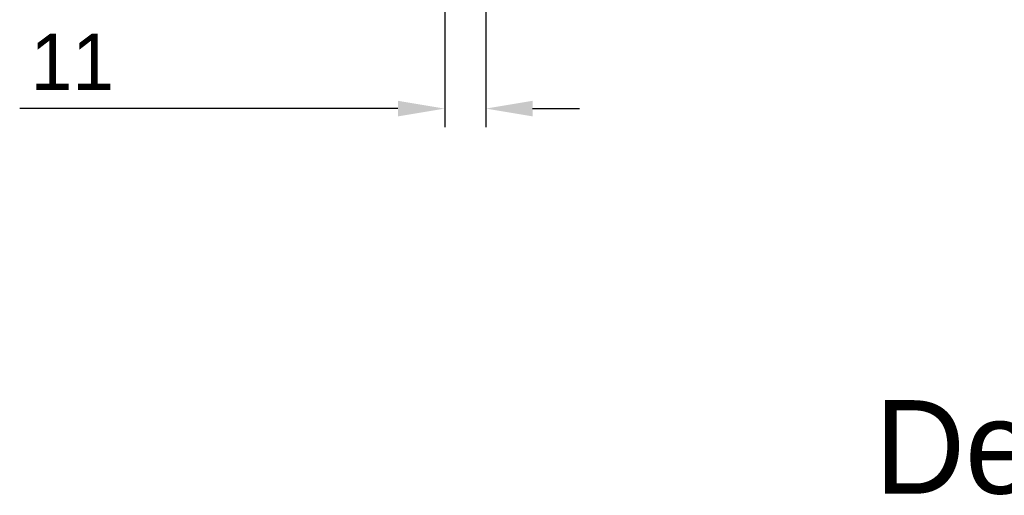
# Model space of a CAD drawing. Header units: millimetres. Extents: x 5828 to 6704, y 123 to 421.
# Tile 156 of 256: x 6349 to 6375, y 348 to 360. Entities that reach past the tile are written whole.
import ezdxf

# ---------------------------------------------------------------- set-up
doc = ezdxf.new("R2010")
doc.units = ezdxf.units.MM
doc.layers.add('外形图', color=7, linetype='Continuous')
doc.layers.add('尺寸标注', color=7, linetype='Continuous')
doc.styles.get("Standard").update_dxf_attribs({"font": 'msyh.ttc'})
doc.styles.add('微软雅黑', font='msyh.ttc', dxfattribs={"height": 1.5})
doc.dimstyles.new('尺寸标注_细节_1_10比例', dxfattribs={"dimtxt": 1.5, "dimasz": 1.25, "dimexe": 0.5, "dimexo": 0.4, "dimgap": 0.5, "dimtad": 1, "dimlfac": 10, "dimdsep": 46, "dimtxsty": '微软雅黑', "dimcen": 0.09, "dimadec": 0, "dimazin": 0, "dimtp": 0.01, "dimtm": 0.01, "dimtfac": 1, "dimtofl": 0, "dimtmove": 0, "dimatfit": 3, "dimfxl": 1, "dimtolj": 1, "dimarcsym": 0})

# ---------------------------------------------------------------- blocks, each defined once
blk = doc.blocks.new('*D1068')
at = {"layer": 'Defpoints', "color": 0}
for p in [(6360.503, 363.63), (6361.603, 362.43), (6361.603, 357.965)]:
    blk.add_point(p, dxfattribs=at)
at = {"layer": '尺寸标注', "color": 0, "lineweight": -2}
for p, q in [((6360.503, 363.23), (6360.503, 357.465)), ((6361.603, 362.03), (6361.603, 357.465)), ((6359.253, 357.965), (6349.142, 357.965)), ((6362.853, 357.965), (6364.103, 357.965))]:
    blk.add_line(p, q, dxfattribs=at)
at = {"layer": '尺寸标注', "color": 0}
for points in [[(6359.253, 357.757), (6359.253, 358.174), (6360.503, 357.965)], [(6362.853, 358.174), (6362.853, 357.757), (6361.603, 357.965)]]:
    blk.add_solid(points, dxfattribs=at)
at = {"layer": '尺寸标注', "color": 0, "insert": (6350.546, 359.215), "char_height": 1.5, "attachment_point": 5, "style": '微软雅黑'}
blk.add_mtext('\\A1;\\A1;{\\fAlibaba PuHuiTi 3.0 55 Regular|b0|i0|c134|p18;11}', dxfattribs=at)

msp = doc.modelspace()

# ---------------------------------------------------------------- texts
at = {"layer": '外形图', "insert": (6371.9999, 350.1709), "char_height": 2.5, "width": 21.853135, "attachment_point": 1}
msp.add_mtext('{\\fAlibaba PuHuiTi 3.0 65 Medium|b0|i0|c134|p18;Detail 1：10}', dxfattribs=at)

# ---------------------------------------------------------------- dimensions: what is measured, and where the dimension line sits
at = {"layer": '尺寸标注'}
dim = msp.add_linear_dim(base=(6361.6033, 357.9652), p1=(6360.5033, 363.6296), p2=(6361.6033, 362.4296), text='\\A1;{\\fAlibaba PuHuiTi 3.0 55 Regular|b0|i0|c134|p18;<>}', dimstyle='尺寸标注_细节_1_10比例', dxfattribs=at)
dim.commit()
dim.dimension.update_dxf_attribs({"geometry": '*D1068', "text_midpoint": (6350.5462, 357.9652), "dimtype": 160})

doc.saveas('drawing.dxf')
